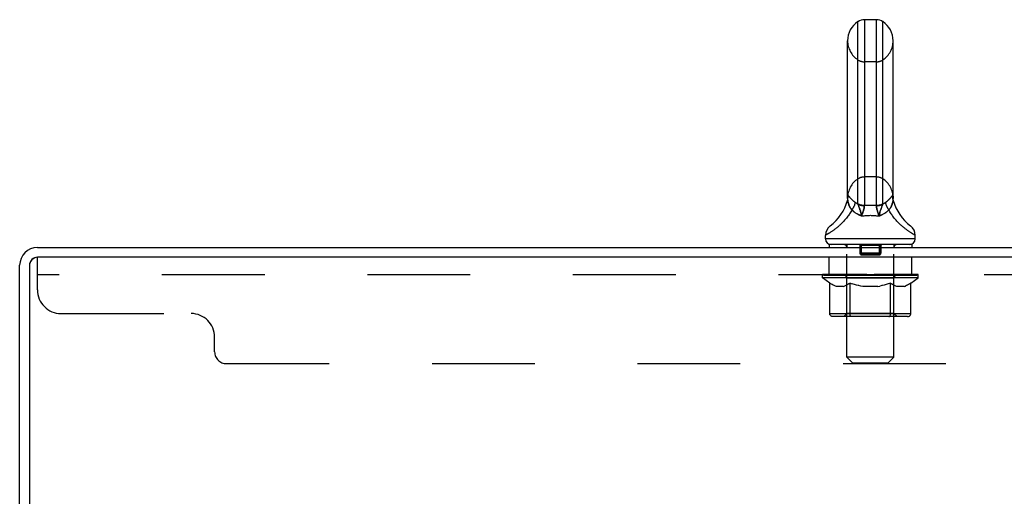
# Model space of a CAD drawing. Header units: inches. Extents: x 0 to 198, y 0 to 128.
# Tile 24 of 26: x 105.64 to 116.06, y 90.34 to 95.38. Entities that reach past the tile are written whole.
import ezdxf

# ---------------------------------------------------------------- set-up
doc = ezdxf.new("R2010")
doc.units = ezdxf.units.IN
doc.header["$LTSCALE"] = 10.872093
doc.header["$MEASUREMENT"] = 0
doc.linetypes.add('HIDDEN', pattern=[0.2, 0.1, -0.1])
doc.layers.get('0').update_dxf_attribs({"linetype": 'CONTINUOUS'})
doc.layers.add('DEFAULT_2', color=8, linetype='HIDDEN')

msp = doc.modelspace()

# ---------------------------------------------------------------- linework, layer by layer
at = {"color": 7, "linetype": 'Continuous'}
for p, q in [((114.512, 93.439), (114.512, 95.364)), ((114.581, 95.384), (114.581, 93.421)), ((114.708, 95.384), (114.581, 95.384)), ((114.708, 93.421), (114.708, 95.384)), ((114.777, 93.439), (114.777, 95.364)), ((114.403, 93.499), (114.403, 95.162)), ((114.886, 93.499), (114.886, 95.162)), ((114.397, 93.455), (114.397, 93.454)), ((114.402, 93.474), (114.401, 93.473)), ((114.401, 93.473), (114.401, 93.472)), ((114.401, 93.473), (114.401, 93.472)), ((114.401, 93.472), (114.401, 93.471)), ((114.401, 93.471), (114.401, 93.47)), ((114.401, 93.47), (114.401, 93.47)), ((114.401, 93.47), (114.401, 93.469)), ((114.401, 93.469), (114.401, 93.468)), ((114.401, 93.469), (114.401, 93.468)), ((114.403, 93.482), (114.402, 93.481)), ((114.402, 93.481), (114.402, 93.48)), ((114.402, 93.481), (114.402, 93.48)), ((114.402, 93.48), (114.402, 93.479)), ((114.402, 93.479), (114.402, 93.479)), ((114.402, 93.479), (114.402, 93.478)), ((114.402, 93.478), (114.402, 93.477)), ((114.402, 93.478), (114.402, 93.477)), ((114.402, 93.477), (114.402, 93.476)), ((114.402, 93.477), (114.402, 93.475)), ((114.402, 93.476), (114.402, 93.475)), ((114.402, 93.475), (114.402, 93.474)), ((114.402, 93.475), (114.402, 93.475)), ((114.402, 93.474), (114.402, 93.473)), ((114.403, 93.504), (114.404, 93.506)), ((114.403, 93.502), (114.403, 93.504)), ((114.403, 93.5), (114.403, 93.502)), ((114.403, 93.499), (114.403, 93.5)), ((114.403, 93.494), (114.403, 93.499)), ((114.403, 93.494), (114.403, 93.499)), ((114.403, 93.494), (114.403, 93.492)), ((114.403, 93.494), (114.403, 93.493)), ((114.403, 93.493), (114.403, 93.492)), ((114.403, 93.492), (114.403, 93.491)), ((114.403, 93.492), (114.403, 93.491)), ((114.403, 93.491), (114.403, 93.49)), ((114.403, 93.49), (114.403, 93.489)), ((114.403, 93.489), (114.403, 93.489)), ((114.403, 93.489), (114.403, 93.488)), ((114.403, 93.488), (114.403, 93.487)), ((114.403, 93.487), (114.403, 93.486)), ((114.403, 93.487), (114.403, 93.486)), ((114.403, 93.486), (114.403, 93.485)), ((114.403, 93.485), (114.403, 93.484)), ((114.403, 93.485), (114.403, 93.484)), ((114.403, 93.484), (114.403, 93.483)), ((114.403, 93.483), (114.403, 93.482)), ((114.403, 93.483), (114.403, 93.482)), ((114.404, 93.51), (114.405, 93.514)), ((114.404, 93.506), (114.404, 93.51)), ((114.407, 93.463), (114.406, 93.47)), ((114.884, 93.514), (114.885, 93.51)), ((114.885, 93.51), (114.885, 93.506)), ((114.885, 93.506), (114.885, 93.504)), ((114.885, 93.504), (114.885, 93.502)), ((114.885, 93.502), (114.885, 93.5)), ((114.885, 93.5), (114.886, 93.499)), ((114.886, 93.499), (114.886, 93.494)), ((114.886, 93.499), (114.886, 93.494)), ((114.886, 93.493), (114.886, 93.494)), ((114.886, 93.494), (114.886, 93.494)), ((114.886, 93.487), (114.886, 93.488)), ((114.886, 93.487), (114.886, 93.488)), ((114.886, 93.486), (114.886, 93.487)), ((114.886, 93.485), (114.886, 93.486)), ((114.886, 93.486), (114.886, 93.486)), ((114.886, 93.484), (114.886, 93.485)), ((114.886, 93.483), (114.886, 93.484)), ((114.886, 93.484), (114.886, 93.484)), ((114.886, 93.483), (114.886, 93.483)), ((114.886, 93.482), (114.886, 93.483)), ((114.886, 93.481), (114.886, 93.482)), ((114.886, 93.482), (114.886, 93.482)), ((114.886, 93.48), (114.886, 93.481)), ((114.886, 93.479), (114.886, 93.48)), ((114.886, 93.48), (114.886, 93.48)), ((114.886, 93.478), (114.886, 93.479)), ((114.887, 93.478), (114.886, 93.478)), ((114.887, 93.477), (114.887, 93.478)), ((114.887, 93.476), (114.887, 93.477)), ((114.887, 93.475), (114.887, 93.476)), ((114.887, 93.475), (114.887, 93.476)), ((114.887, 93.474), (114.887, 93.475)), ((114.887, 93.473), (114.887, 93.474)), ((114.887, 93.472), (114.887, 93.473)), ((114.887, 93.472), (114.887, 93.473)), ((114.888, 93.471), (114.887, 93.472)), ((114.888, 93.47), (114.887, 93.471)), ((114.888, 93.469), (114.888, 93.47)), ((114.888, 93.468), (114.888, 93.469)), ((114.888, 93.468), (114.888, 93.469)), ((114.892, 93.454), (114.891, 93.455)), ((114.518, 93.42), (114.513, 93.433)), ((114.521, 93.413), (114.518, 93.42)), ((114.523, 93.405), (114.521, 93.413)), ((114.761, 93.393), (114.764, 93.401)), ((114.764, 93.401), (114.767, 93.409)), ((114.767, 93.409), (114.769, 93.416)), ((114.769, 93.416), (114.773, 93.426)), ((114.773, 93.426), (114.776, 93.433)), ((114.737, 93.309), (114.735, 93.314)), ((114.17, 93.105), (114.169, 93.104)), ((114.169, 93.066), (114.169, 93.104)), ((115.119, 93.066), (114.169, 93.066)), ((114.174, 93.107), (114.17, 93.105)), ((114.178, 93.109), (114.174, 93.107)), ((114.182, 93.112), (114.178, 93.109)), ((114.188, 93.115), (114.182, 93.112)), ((115.109, 93.11), (115.104, 93.113)), ((115.113, 93.108), (115.109, 93.11)), ((115.116, 93.106), (115.113, 93.108)), ((115.119, 93.104), (115.116, 93.106)), ((115.119, 93.066), (115.119, 93.104)), ((114.207, 93.006), (114.207, 92.976)), ((115.082, 93.006), (114.207, 93.006)), ((115.082, 93.006), (115.082, 92.976))]:
    msp.add_line(p, q, dxfattribs=at)
at = {"color": 3, "linetype": 'Continuous'}
for p, q in [((105.833, 92.976), (123.592, 92.976)), ((123.644, 92.872), (105.838, 92.872)), ((105.644, 89.56), (105.644, 92.787)), ((105.748, 92.782), (105.748, 89.559))]:
    msp.add_line(p, q, dxfattribs=at)
at = {"color": 7, "linetype": 'Continuous'}
for points in [[(114.403, 93.473), (114.404, 93.477), (114.405, 93.481), (114.405, 93.485), (114.406, 93.49), (114.406, 93.494), (114.407, 93.498), (114.407, 93.502), (114.407, 93.507), (114.407, 93.511), (114.407, 93.515), (114.406, 93.52), (114.406, 93.524)], [(114.406, 93.47), (114.406, 93.471), (114.406, 93.472), (114.405, 93.473), (114.405, 93.474), (114.405, 93.474), (114.405, 93.475), (114.405, 93.475), (114.405, 93.476), (114.405, 93.476), (114.404, 93.476), (114.404, 93.476), (114.404, 93.476), (114.404, 93.476), (114.404, 93.476), (114.404, 93.476), (114.404, 93.476), (114.403, 93.475), (114.403, 93.475), (114.403, 93.474), (114.403, 93.474), (114.403, 93.473)], [(114.405, 93.514), (114.405, 93.52), (114.406, 93.524)], [(114.406, 93.524), (114.406, 93.524), (114.406, 93.525), (114.406, 93.525), (114.406, 93.526), (114.406, 93.526), (114.406, 93.526), (114.406, 93.527), (114.406, 93.527), (114.407, 93.527), (114.407, 93.527), (114.407, 93.527), (114.407, 93.527), (114.407, 93.527), (114.407, 93.527), (114.408, 93.527), (114.408, 93.527), (114.408, 93.527), (114.409, 93.527), (114.409, 93.527), (114.409, 93.526), (114.41, 93.526), (114.41, 93.525), (114.411, 93.524), (114.412, 93.523), (114.413, 93.522), (114.414, 93.521), (114.417, 93.517)], [(114.449, 93.373), (114.447, 93.376), (114.445, 93.378), (114.442, 93.381), (114.44, 93.384), (114.438, 93.387), (114.436, 93.39), (114.434, 93.393), (114.432, 93.396), (114.43, 93.399), (114.428, 93.402), (114.426, 93.406), (114.424, 93.409), (114.423, 93.412), (114.421, 93.415), (114.42, 93.419), (114.418, 93.422), (114.417, 93.426), (114.416, 93.429), (114.415, 93.432), (114.413, 93.436), (114.412, 93.439), (114.412, 93.443), (114.411, 93.446), (114.41, 93.449), (114.409, 93.452), (114.409, 93.455), (114.408, 93.458), (114.408, 93.46), (114.407, 93.463)], [(114.417, 93.517), (114.419, 93.515), (114.42, 93.513), (114.422, 93.511), (114.423, 93.509), (114.425, 93.506), (114.427, 93.504), (114.429, 93.502), (114.432, 93.499), (114.434, 93.497), (114.436, 93.494), (114.439, 93.492), (114.442, 93.489), (114.444, 93.486), (114.447, 93.484), (114.45, 93.481), (114.453, 93.478), (114.456, 93.475), (114.459, 93.473), (114.462, 93.47), (114.465, 93.467), (114.468, 93.464), (114.472, 93.462), (114.475, 93.459), (114.479, 93.456), (114.482, 93.453)], [(114.482, 93.453), (114.482, 93.451), (114.482, 93.449), (114.482, 93.446), (114.481, 93.444), (114.481, 93.441), (114.48, 93.438), (114.48, 93.436), (114.479, 93.433), (114.478, 93.43), (114.477, 93.427), (114.476, 93.424), (114.475, 93.421), (114.473, 93.418), (114.472, 93.414), (114.471, 93.411), (114.469, 93.408), (114.467, 93.404), (114.466, 93.401), (114.464, 93.398), (114.462, 93.394), (114.46, 93.391), (114.458, 93.387), (114.456, 93.383), (114.454, 93.38), (114.452, 93.376), (114.449, 93.373)], [(114.513, 93.433), (114.507, 93.436), (114.502, 93.439), (114.497, 93.443), (114.492, 93.446), (114.487, 93.45), (114.482, 93.453)], [(114.513, 93.433), (114.513, 93.434), (114.512, 93.435), (114.512, 93.436), (114.512, 93.437), (114.512, 93.438), (114.512, 93.439)], [(114.512, 93.439), (114.516, 93.437), (114.52, 93.435), (114.524, 93.433), (114.528, 93.431), (114.532, 93.43), (114.536, 93.428), (114.541, 93.427), (114.545, 93.426), (114.549, 93.425), (114.554, 93.424), (114.558, 93.423), (114.563, 93.422), (114.567, 93.422), (114.572, 93.422), (114.576, 93.421), (114.581, 93.421)], [(114.708, 93.421), (114.713, 93.421), (114.717, 93.422), (114.722, 93.422), (114.726, 93.422), (114.731, 93.423), (114.735, 93.424), (114.739, 93.425), (114.744, 93.426), (114.748, 93.427), (114.752, 93.428), (114.757, 93.43), (114.761, 93.431), (114.765, 93.433), (114.769, 93.435), (114.773, 93.437), (114.777, 93.439)], [(114.807, 93.453), (114.802, 93.45), (114.797, 93.446), (114.792, 93.443), (114.787, 93.439), (114.781, 93.436), (114.776, 93.433)], [(114.776, 93.433), (114.776, 93.434), (114.776, 93.435), (114.776, 93.436), (114.776, 93.437), (114.776, 93.438), (114.777, 93.439)], [(114.807, 93.453), (114.81, 93.456), (114.814, 93.459), (114.817, 93.462), (114.82, 93.464), (114.824, 93.467), (114.827, 93.47), (114.83, 93.473), (114.833, 93.475), (114.836, 93.478), (114.839, 93.481), (114.842, 93.484), (114.844, 93.486), (114.847, 93.489), (114.85, 93.492), (114.852, 93.494), (114.855, 93.497), (114.857, 93.499), (114.859, 93.502), (114.861, 93.504), (114.863, 93.506), (114.865, 93.509), (114.867, 93.511), (114.869, 93.513), (114.87, 93.515), (114.872, 93.517), (114.875, 93.521)], [(114.839, 93.373), (114.837, 93.376), (114.835, 93.38), (114.833, 93.383), (114.83, 93.387), (114.828, 93.391), (114.827, 93.394), (114.825, 93.398), (114.823, 93.401), (114.821, 93.404), (114.82, 93.408), (114.818, 93.411), (114.817, 93.414), (114.815, 93.418), (114.814, 93.421), (114.813, 93.424), (114.812, 93.427), (114.811, 93.43), (114.81, 93.433), (114.809, 93.436), (114.808, 93.438), (114.808, 93.441), (114.807, 93.444), (114.807, 93.446), (114.807, 93.449), (114.807, 93.451), (114.807, 93.453)], [(114.883, 93.47), (114.881, 93.463), (114.881, 93.46), (114.881, 93.458), (114.88, 93.455), (114.879, 93.452), (114.879, 93.449), (114.878, 93.446), (114.877, 93.443), (114.876, 93.439), (114.875, 93.436), (114.874, 93.432), (114.873, 93.429), (114.872, 93.426), (114.87, 93.422), (114.869, 93.419), (114.867, 93.415), (114.866, 93.412), (114.864, 93.409), (114.863, 93.406), (114.861, 93.402), (114.859, 93.399), (114.857, 93.396), (114.855, 93.393), (114.853, 93.39), (114.851, 93.387), (114.849, 93.384), (114.846, 93.381), (114.844, 93.378), (114.842, 93.376), (114.839, 93.373)], [(114.875, 93.521), (114.876, 93.522), (114.877, 93.523), (114.878, 93.524), (114.878, 93.525), (114.879, 93.526), (114.879, 93.526), (114.88, 93.527), (114.88, 93.527), (114.88, 93.527), (114.881, 93.527), (114.881, 93.527), (114.881, 93.527), (114.881, 93.527), (114.882, 93.527), (114.882, 93.527), (114.882, 93.527), (114.882, 93.527), (114.882, 93.527), (114.882, 93.527), (114.882, 93.526), (114.883, 93.526), (114.883, 93.526), (114.883, 93.525), (114.883, 93.525), (114.883, 93.524), (114.883, 93.524)], [(114.886, 93.473), (114.885, 93.477), (114.884, 93.481), (114.883, 93.485), (114.883, 93.49), (114.882, 93.494), (114.882, 93.498), (114.882, 93.502), (114.882, 93.507), (114.882, 93.511), (114.882, 93.515), (114.882, 93.52), (114.883, 93.524)], [(114.883, 93.524), (114.884, 93.517), (114.884, 93.514)], [(114.886, 93.473), (114.886, 93.474), (114.886, 93.474), (114.885, 93.475), (114.885, 93.475), (114.885, 93.476), (114.885, 93.476), (114.885, 93.476), (114.885, 93.476), (114.885, 93.476), (114.884, 93.476), (114.884, 93.476), (114.884, 93.476), (114.884, 93.476), (114.884, 93.475), (114.884, 93.475), (114.884, 93.474), (114.883, 93.474), (114.883, 93.473), (114.883, 93.472), (114.883, 93.471), (114.883, 93.47)], [(114.886, 93.489), (114.886, 93.489), (114.886, 93.49), (114.886, 93.491), (114.886, 93.491), (114.886, 93.492), (114.886, 93.493), (114.886, 93.493)], [(114.886, 93.49), (114.886, 93.491), (114.886, 93.491), (114.886, 93.492), (114.886, 93.493), (114.886, 93.493)], [(114.886, 93.488), (114.886, 93.489), (114.886, 93.489)], [(114.449, 93.373), (114.444, 93.363), (114.438, 93.353), (114.432, 93.343), (114.425, 93.333), (114.419, 93.323), (114.413, 93.314), (114.406, 93.305), (114.399, 93.296), (114.392, 93.287), (114.386, 93.279), (114.379, 93.271), (114.372, 93.263), (114.365, 93.255), (114.357, 93.247), (114.35, 93.24), (114.343, 93.233), (114.336, 93.226), (114.329, 93.219), (114.322, 93.213), (114.315, 93.207), (114.309, 93.201), (114.302, 93.195), (114.295, 93.189), (114.289, 93.184), (114.282, 93.179), (114.276, 93.174), (114.269, 93.169), (114.263, 93.164), (114.257, 93.16), (114.251, 93.156), (114.246, 93.152), (114.24, 93.148), (114.235, 93.144), (114.229, 93.141), (114.224, 93.137), (114.219, 93.134), (114.215, 93.131), (114.21, 93.128), (114.206, 93.126), (114.202, 93.123), (114.198, 93.121), (114.194, 93.119), (114.191, 93.117), (114.188, 93.115)], [(114.449, 93.373), (114.454, 93.368), (114.46, 93.363), (114.465, 93.359), (114.47, 93.354), (114.476, 93.35), (114.481, 93.346), (114.487, 93.342), (114.492, 93.338), (114.498, 93.334), (114.504, 93.331), (114.51, 93.328), (114.516, 93.324), (114.522, 93.321), (114.528, 93.319), (114.534, 93.316), (114.54, 93.313), (114.546, 93.311), (114.552, 93.309)], [(114.513, 93.433), (114.517, 93.431), (114.521, 93.429), (114.524, 93.428), (114.529, 93.426), (114.533, 93.425), (114.537, 93.424), (114.541, 93.423), (114.545, 93.422), (114.549, 93.421), (114.554, 93.42), (114.558, 93.42), (114.563, 93.419), (114.567, 93.419), (114.571, 93.419), (114.576, 93.419), (114.58, 93.419)], [(114.552, 93.309), (114.551, 93.314), (114.55, 93.32), (114.548, 93.326), (114.547, 93.331), (114.546, 93.337), (114.544, 93.342), (114.543, 93.348), (114.541, 93.353), (114.539, 93.359), (114.538, 93.364), (114.536, 93.369), (114.534, 93.374), (114.533, 93.379), (114.531, 93.384), (114.53, 93.388), (114.528, 93.393), (114.526, 93.397), (114.523, 93.405)], [(114.558, 93.325), (114.56, 93.33), (114.561, 93.335), (114.563, 93.34), (114.565, 93.345), (114.566, 93.35), (114.568, 93.355), (114.569, 93.36), (114.571, 93.364), (114.572, 93.369), (114.573, 93.373), (114.574, 93.377), (114.575, 93.381), (114.576, 93.385), (114.577, 93.389), (114.578, 93.392), (114.578, 93.395), (114.579, 93.399), (114.579, 93.402), (114.58, 93.405), (114.58, 93.408), (114.58, 93.41), (114.58, 93.413), (114.58, 93.415), (114.58, 93.417), (114.58, 93.419)], [(114.58, 93.419), (114.58, 93.419), (114.58, 93.42), (114.58, 93.42), (114.58, 93.421), (114.58, 93.421), (114.581, 93.421)], [(114.581, 93.421), (114.591, 93.422), (114.602, 93.422), (114.613, 93.423), (114.623, 93.423), (114.634, 93.423), (114.644, 93.423)], [(114.644, 93.423), (114.655, 93.423), (114.665, 93.423), (114.676, 93.423), (114.687, 93.422), (114.697, 93.422), (114.708, 93.421)], [(114.708, 93.419), (114.713, 93.419), (114.717, 93.419), (114.722, 93.419), (114.726, 93.419), (114.73, 93.42), (114.735, 93.42), (114.739, 93.421), (114.743, 93.422), (114.748, 93.423), (114.752, 93.424), (114.756, 93.425), (114.76, 93.426), (114.764, 93.428), (114.768, 93.429), (114.772, 93.431), (114.776, 93.433)], [(114.708, 93.419), (114.708, 93.419), (114.708, 93.42), (114.708, 93.42), (114.708, 93.421), (114.708, 93.421), (114.708, 93.421)], [(114.735, 93.314), (114.731, 93.325), (114.729, 93.33), (114.727, 93.335), (114.725, 93.34), (114.724, 93.345), (114.722, 93.35), (114.721, 93.355), (114.719, 93.36), (114.718, 93.364), (114.717, 93.369), (114.715, 93.373), (114.714, 93.377), (114.713, 93.381), (114.712, 93.385), (114.712, 93.389), (114.711, 93.392), (114.71, 93.395), (114.71, 93.399), (114.709, 93.402), (114.709, 93.405), (114.709, 93.408), (114.708, 93.41), (114.708, 93.413), (114.708, 93.415), (114.708, 93.417), (114.708, 93.419)], [(114.737, 93.309), (114.738, 93.314), (114.739, 93.32), (114.74, 93.326), (114.742, 93.331), (114.743, 93.337), (114.745, 93.342), (114.746, 93.348), (114.748, 93.353), (114.749, 93.359), (114.751, 93.364), (114.753, 93.369), (114.754, 93.374), (114.756, 93.379), (114.757, 93.384), (114.759, 93.388), (114.761, 93.393)], [(114.737, 93.309), (114.743, 93.311), (114.75, 93.314), (114.757, 93.317), (114.764, 93.32), (114.771, 93.323), (114.777, 93.327), (114.784, 93.331), (114.791, 93.334), (114.797, 93.338), (114.803, 93.343), (114.81, 93.347), (114.816, 93.352), (114.822, 93.357), (114.828, 93.362), (114.834, 93.367), (114.839, 93.373)], [(115.104, 93.113), (115.098, 93.117), (115.094, 93.119), (115.091, 93.121), (115.087, 93.123), (115.083, 93.126), (115.078, 93.128), (115.074, 93.131), (115.069, 93.134), (115.064, 93.137), (115.059, 93.141), (115.054, 93.144), (115.049, 93.148), (115.043, 93.152), (115.037, 93.156), (115.032, 93.16), (115.025, 93.164), (115.019, 93.169), (115.013, 93.174), (115.007, 93.179), (115, 93.184), (114.994, 93.189), (114.987, 93.195), (114.98, 93.201), (114.973, 93.207), (114.966, 93.213), (114.959, 93.219), (114.952, 93.226), (114.945, 93.233), (114.938, 93.24), (114.931, 93.247), (114.924, 93.255), (114.917, 93.263), (114.91, 93.271), (114.903, 93.279), (114.896, 93.287), (114.889, 93.296), (114.883, 93.305), (114.876, 93.314), (114.87, 93.323), (114.863, 93.333), (114.857, 93.343), (114.851, 93.353), (114.845, 93.363), (114.839, 93.373)], [(114.552, 93.309), (114.554, 93.314), (114.558, 93.325)], [(114.552, 93.309), (114.561, 93.31), (114.571, 93.311), (114.58, 93.312), (114.589, 93.313), (114.599, 93.314), (114.608, 93.314), (114.617, 93.315), (114.626, 93.315), (114.635, 93.315), (114.644, 93.316)], [(114.644, 93.316), (114.653, 93.315), (114.663, 93.315), (114.672, 93.315), (114.681, 93.314), (114.69, 93.314), (114.699, 93.313), (114.709, 93.312), (114.718, 93.311), (114.727, 93.31), (114.737, 93.309)]]:
    msp.add_lwpolyline(points, dxfattribs=at)
for centre, radius, start, end in [((114.644, 95.162), 0.241, 123.1848, 180), ((114.581, 95.259), 0.125, 90, 123.1848), ((114.708, 95.259), 0.125, 56.8152, 90), ((114.644, 95.162), 0.241, 0, 56.8152), ((113.92, 93.605), 0.5, 306.7414, 344.6791), ((115.368, 93.605), 0.5, 195.3209, 233.2586), ((114.294, 93.104), 0.125, 126.7414, 180), ((114.994, 93.104), 0.125, 0, 53.2586), ((114.229, 93.066), 0.06, 180, 270), ((115.059, 93.066), 0.06, 270, 360), ((105.833, 92.787), 0.085, 90, 180)]:
    msp.add_arc(centre, radius, start, end, dxfattribs=at)
at = {"color": 3, "linetype": 'Continuous'}
for centre, radius in [((105.833, 92.787), 0.189), ((105.838, 92.782), 0.09)]:
    msp.add_arc(centre, radius, 90, 180, dxfattribs=at)
at = {"layer": 'DEFAULT_2', "color": 8, "linetype": 'HIDDEN'}
for p, q in [((114.708, 94.939), (114.581, 94.939)), ((114.708, 93.721), (114.581, 93.721)), ((114.397, 93.455), (114.397, 93.455)), ((114.397, 93.454), (114.397, 93.454)), ((114.397, 93.454), (114.397, 93.454)), ((114.397, 93.454), (114.397, 93.454)), ((114.397, 93.454), (114.397, 93.454)), ((114.403, 93.504), (114.403, 93.503)), ((114.403, 93.502), (114.403, 93.502)), ((114.403, 93.5), (114.403, 93.5)), ((114.403, 93.496), (114.403, 93.495)), ((114.403, 93.495), (114.403, 93.494)), ((114.403, 93.494), (114.403, 93.494)), ((114.403, 93.494), (114.403, 93.494)), ((114.405, 93.514), (114.404, 93.512)), ((114.404, 93.51), (114.404, 93.508)), ((114.404, 93.506), (114.404, 93.505)), ((114.404, 93.476), (114.404, 93.476)), ((114.406, 93.524), (114.405, 93.517)), ((114.405, 93.476), (114.405, 93.476)), ((114.408, 93.527), (114.408, 93.527)), ((114.863, 93.506), (114.861, 93.504)), ((114.885, 93.508), (114.885, 93.51)), ((114.885, 93.504), (114.885, 93.505)), ((114.885, 93.5), (114.885, 93.5)), ((114.886, 93.497), (114.886, 93.499)), ((114.886, 93.496), (114.886, 93.497)), ((114.886, 93.495), (114.886, 93.496)), ((114.886, 93.494), (114.886, 93.495)), ((114.892, 93.454), (114.892, 93.454)), ((114.518, 93.42), (114.519, 93.416)), ((114.522, 93.409), (114.523, 93.405)), ((114.536, 93.369), (114.538, 93.364)), ((114.539, 93.359), (114.541, 93.353)), ((114.58, 93.419), (114.58, 93.419)), ((114.708, 93.419), (114.708, 93.419)), ((114.751, 93.364), (114.749, 93.359)), ((114.764, 93.401), (114.762, 93.397)), ((114.769, 93.416), (114.768, 93.413)), ((114.773, 93.426), (114.772, 93.423)), ((114.775, 93.431), (114.774, 93.428)), ((114.776, 93.434), (114.776, 93.433)), ((114.35, 93.24), (114.357, 93.247)), ((114.554, 93.314), (114.552, 93.309)), ((114.735, 93.314), (114.737, 93.309)), ((114.394, 93.006), (114.394, 92.976)), ((114.395, 91.816), (114.395, 92.976)), ((114.534, 92.978), (114.534, 92.916)), ((114.539, 92.996), (114.539, 92.916)), ((114.749, 92.996), (114.539, 92.996)), ((114.549, 92.906), (114.549, 93.006)), ((114.739, 92.906), (114.739, 93.006)), ((114.749, 92.996), (114.749, 92.916)), ((114.758, 93.006), (114.759, 93.006)), ((114.893, 91.816), (114.893, 92.976)), ((114.894, 93.006), (114.894, 92.976)), ((105.832, 92.527), (105.832, 92.872)), ((105.832, 92.872), (105.838, 92.872)), ((114.207, 92.685), (114.207, 92.872)), ((114.755, 92.916), (114.534, 92.916)), ((114.538, 92.904), (114.538, 92.903)), ((114.539, 92.903), (114.538, 92.903)), ((114.739, 92.906), (114.549, 92.906)), ((114.553, 92.896), (114.552, 92.896)), ((114.736, 92.896), (114.553, 92.896)), ((114.745, 92.899), (114.744, 92.899)), ((114.75, 92.903), (114.751, 92.904)), ((114.75, 92.903), (114.75, 92.903)), ((115.082, 92.685), (115.082, 92.872)), ((123.457, 92.685), (105.832, 92.685)), ((114.138, 92.653), (114.138, 92.685)), ((114.138, 92.685), (114.383, 92.685)), ((114.216, 92.599), (114.138, 92.653)), ((115.151, 92.653), (114.138, 92.653)), ((114.139, 92.685), (114.139, 92.689)), ((114.235, 92.688), (114.139, 92.689)), ((114.146, 92.685), (114.146, 92.69)), ((114.153, 92.683), (114.153, 92.685)), ((114.153, 92.683), (115.136, 92.683)), ((114.16, 92.683), (114.16, 92.685)), ((114.161, 92.683), (114.161, 92.685)), ((114.169, 92.685), (114.169, 92.69)), ((114.182, 92.683), (114.182, 92.685)), ((114.183, 92.683), (114.183, 92.685)), ((114.206, 92.685), (114.206, 92.69)), ((114.218, 92.683), (114.218, 92.685)), ((114.22, 92.683), (114.22, 92.685)), ((114.235, 92.685), (114.235, 92.688)), ((114.257, 92.685), (114.257, 92.69)), ((114.258, 92.683), (114.258, 92.685)), ((114.258, 92.683), (114.258, 92.685)), ((114.261, 92.683), (114.261, 92.685)), ((114.266, 92.683), (114.266, 92.685)), ((114.266, 92.683), (114.266, 92.685)), ((114.269, 92.683), (114.269, 92.685)), ((114.272, 92.683), (114.272, 92.686)), ((114.275, 92.683), (114.275, 92.685)), ((114.287, 92.683), (114.287, 92.685)), ((114.301, 92.683), (114.301, 92.687)), ((114.301, 92.683), (114.301, 92.685)), ((114.318, 92.683), (114.318, 92.685)), ((114.318, 92.683), (114.318, 92.685)), ((114.319, 92.685), (114.319, 92.69)), ((114.327, 92.683), (114.327, 92.685)), ((114.33, 92.683), (114.33, 92.685)), ((114.337, 92.683), (114.337, 92.685)), ((114.346, 92.683), (114.346, 92.688)), ((114.359, 92.683), (114.359, 92.685)), ((114.361, 92.683), (114.361, 92.685)), ((114.383, 92.683), (114.383, 92.685)), ((114.437, 92.685), (114.387, 92.685)), ((114.391, 92.685), (114.391, 92.69)), ((114.394, 92.276), (114.394, 92.651)), ((114.894, 92.651), (114.394, 92.651)), ((114.397, 92.683), (114.397, 92.685)), ((114.4, 92.683), (114.4, 92.685)), ((114.405, 92.683), (114.405, 92.689)), ((114.409, 92.683), (114.409, 92.685)), ((114.417, 92.683), (114.417, 92.685)), ((114.437, 92.683), (114.437, 92.685)), ((114.496, 92.685), (114.449, 92.685)), ((114.465, 92.683), (114.465, 92.685)), ((114.471, 92.685), (114.471, 92.69)), ((114.474, 92.683), (114.474, 92.685)), ((114.476, 92.683), (114.476, 92.69)), ((114.478, 92.683), (114.478, 92.685)), ((114.484, 92.683), (114.484, 92.685)), ((114.496, 92.683), (114.496, 92.685)), ((114.561, 92.685), (114.517, 92.685)), ((114.528, 92.683), (114.528, 92.685)), ((114.553, 92.685), (114.644, 92.69)), ((114.556, 92.685), (114.556, 92.69)), ((114.557, 92.69), (114.556, 92.69)), ((114.557, 92.685), (114.557, 92.69)), ((114.557, 92.683), (114.557, 92.685)), ((114.56, 92.683), (114.56, 92.685)), ((114.561, 92.683), (114.561, 92.685)), ((114.561, 92.683), (114.561, 92.685)), ((114.628, 92.685), (114.589, 92.685)), ((114.594, 92.683), (114.594, 92.685)), ((114.628, 92.683), (114.628, 92.685)), ((114.642, 92.685), (114.642, 92.685)), ((114.642, 92.683), (114.642, 92.685)), ((114.642, 92.683), (114.642, 92.685)), ((114.644, 92.685), (114.644, 92.69)), ((114.644, 92.69), (114.736, 92.685)), ((114.646, 92.683), (114.646, 92.685)), ((114.646, 92.683), (114.646, 92.685)), ((114.646, 92.685), (114.646, 92.685)), ((114.661, 92.683), (114.661, 92.685)), ((114.661, 92.685), (114.7, 92.685)), ((114.695, 92.683), (114.695, 92.685)), ((114.728, 92.683), (114.728, 92.685)), ((114.728, 92.683), (114.728, 92.685)), ((114.728, 92.685), (114.771, 92.685)), ((114.729, 92.683), (114.729, 92.685)), ((114.732, 92.685), (114.732, 92.69)), ((114.732, 92.685), (114.732, 92.69)), ((114.732, 92.69), (114.732, 92.69)), ((114.732, 92.683), (114.732, 92.685)), ((114.761, 92.683), (114.761, 92.685)), ((114.792, 92.683), (114.792, 92.685)), ((114.792, 92.685), (114.84, 92.685)), ((114.804, 92.683), (114.804, 92.685)), ((114.81, 92.683), (114.81, 92.685)), ((114.813, 92.683), (114.813, 92.69)), ((114.814, 92.683), (114.814, 92.685)), ((114.817, 92.685), (114.817, 92.69)), ((114.823, 92.683), (114.823, 92.685)), ((114.852, 92.683), (114.852, 92.685)), ((114.852, 92.685), (114.902, 92.685)), ((114.871, 92.683), (114.871, 92.685)), ((114.88, 92.683), (114.88, 92.685)), ((114.883, 92.683), (114.883, 92.689)), ((114.888, 92.683), (114.888, 92.685)), ((114.892, 92.683), (114.892, 92.685)), ((114.894, 92.276), (114.894, 92.651)), ((114.897, 92.685), (114.897, 92.69)), ((114.906, 92.683), (114.906, 92.685)), ((114.906, 92.685), (115.067, 92.685)), ((114.927, 92.683), (114.927, 92.685)), ((114.93, 92.683), (114.93, 92.685)), ((114.942, 92.683), (114.942, 92.688)), ((114.951, 92.683), (114.951, 92.685)), ((114.959, 92.683), (114.959, 92.685)), ((114.962, 92.683), (114.962, 92.685)), ((114.97, 92.685), (114.97, 92.69)), ((114.971, 92.683), (114.971, 92.685)), ((114.971, 92.683), (114.971, 92.685)), ((114.987, 92.683), (114.987, 92.687)), ((114.988, 92.683), (114.988, 92.685)), ((115.002, 92.683), (115.002, 92.685)), ((115.013, 92.683), (115.013, 92.685)), ((115.017, 92.683), (115.017, 92.686)), ((115.02, 92.683), (115.02, 92.685)), ((115.022, 92.683), (115.022, 92.685)), ((115.022, 92.683), (115.022, 92.685)), ((115.028, 92.683), (115.028, 92.685)), ((115.03, 92.683), (115.03, 92.685)), ((115.031, 92.683), (115.031, 92.685)), ((115.032, 92.685), (115.032, 92.69)), ((115.069, 92.683), (115.069, 92.685)), ((115.071, 92.683), (115.071, 92.685)), ((115.071, 92.598), (115.151, 92.653)), ((115.083, 92.685), (115.083, 92.69)), ((115.106, 92.683), (115.106, 92.685)), ((115.107, 92.683), (115.107, 92.685)), ((115.12, 92.685), (115.12, 92.69)), ((115.128, 92.683), (115.128, 92.685)), ((115.129, 92.683), (115.129, 92.685)), ((115.136, 92.683), (115.136, 92.685)), ((115.143, 92.685), (115.143, 92.69)), ((115.151, 92.653), (115.151, 92.69)), ((114.216, 92.274), (114.216, 92.599)), ((114.216, 92.599), (114.228, 92.591)), ((114.239, 92.584), (114.227, 92.591)), ((114.251, 92.577), (114.239, 92.584)), ((114.262, 92.572), (114.251, 92.578)), ((114.274, 92.568), (114.262, 92.572)), ((114.285, 92.564), (114.274, 92.568)), ((114.36, 92.564), (114.285, 92.564)), ((114.36, 92.564), (114.372, 92.568)), ((114.383, 92.572), (114.372, 92.568)), ((114.394, 92.577), (114.383, 92.572)), ((114.406, 92.584), (114.394, 92.577)), ((114.418, 92.591), (114.406, 92.584)), ((114.429, 92.599), (114.418, 92.591)), ((114.429, 92.274), (114.429, 92.599)), ((114.429, 92.599), (114.453, 92.591)), ((114.476, 92.584), (114.453, 92.591)), ((114.498, 92.577), (114.475, 92.584)), ((114.521, 92.572), (114.498, 92.578)), ((114.543, 92.568), (114.52, 92.572)), ((114.565, 92.564), (114.543, 92.568)), ((114.723, 92.564), (114.565, 92.564)), ((114.723, 92.564), (114.745, 92.568)), ((114.768, 92.572), (114.745, 92.568)), ((114.79, 92.577), (114.767, 92.572)), ((114.812, 92.583), (114.789, 92.577)), ((114.834, 92.59), (114.812, 92.583)), ((114.857, 92.598), (114.834, 92.59)), ((114.857, 92.274), (114.857, 92.598)), ((114.857, 92.598), (114.869, 92.59)), ((114.88, 92.583), (114.868, 92.59)), ((114.891, 92.577), (114.88, 92.584)), ((114.901, 92.572), (114.89, 92.577)), ((114.912, 92.568), (114.901, 92.572)), ((114.923, 92.564), (114.912, 92.568)), ((115.006, 92.564), (114.923, 92.564)), ((115.006, 92.564), (115.017, 92.568)), ((115.027, 92.572), (115.017, 92.568)), ((115.038, 92.577), (115.027, 92.572)), ((115.049, 92.583), (115.038, 92.577)), ((115.06, 92.59), (115.049, 92.583)), ((115.071, 92.598), (115.06, 92.59)), ((115.071, 92.274), (115.071, 92.598)), ((106.082, 92.277), (107.457, 92.277)), ((115.071, 92.274), (114.216, 92.274)), ((115.037, 92.244), (114.25, 92.244)), ((114.394, 92.276), (114.362, 92.244)), ((114.894, 92.276), (114.394, 92.276)), ((114.84, 92.244), (114.842, 92.244)), ((114.846, 92.246), (114.848, 92.248)), ((114.848, 92.248), (114.85, 92.25)), ((114.894, 92.276), (114.926, 92.244)), ((107.707, 91.872), (107.707, 92.027)), ((114.455, 91.756), (114.395, 91.816)), ((114.893, 91.816), (114.395, 91.816)), ((114.833, 91.756), (114.893, 91.816)), ((107.832, 91.747), (121.457, 91.747)), ((114.455, 91.756), (114.833, 91.756))]:
    msp.add_line(p, q, dxfattribs=at)
for points in [[(114.403, 93.499), (114.403, 93.499), (114.403, 93.498), (114.403, 93.497)], [(114.403, 93.474), (114.403, 93.474), (114.403, 93.475), (114.403, 93.475), (114.404, 93.476), (114.404, 93.476)], [(114.405, 93.475), (114.405, 93.475), (114.405, 93.474), (114.405, 93.474), (114.405, 93.473), (114.406, 93.472), (114.406, 93.471), (114.406, 93.47)], [(114.406, 93.527), (114.406, 93.527), (114.406, 93.526), (114.406, 93.526), (114.406, 93.526), (114.406, 93.525), (114.406, 93.525), (114.406, 93.524), (114.406, 93.524)], [(114.407, 93.527), (114.407, 93.527), (114.407, 93.527)], [(114.407, 93.463), (114.408, 93.46), (114.408, 93.458), (114.409, 93.455), (114.409, 93.452), (114.41, 93.449), (114.411, 93.446), (114.412, 93.443), (114.412, 93.439), (114.413, 93.436), (114.415, 93.432), (114.416, 93.429), (114.417, 93.426), (114.418, 93.422), (114.42, 93.419), (114.421, 93.415), (114.423, 93.412), (114.424, 93.409), (114.426, 93.406), (114.428, 93.402), (114.43, 93.399), (114.432, 93.396), (114.434, 93.393), (114.436, 93.39), (114.438, 93.387)], [(114.411, 93.524), (114.41, 93.525), (114.41, 93.526), (114.409, 93.526), (114.409, 93.527), (114.409, 93.527), (114.408, 93.527)], [(114.416, 93.518), (114.414, 93.521), (114.413, 93.522), (114.412, 93.523)], [(114.447, 93.484), (114.444, 93.486), (114.442, 93.489), (114.439, 93.492), (114.436, 93.494), (114.434, 93.497), (114.432, 93.499), (114.429, 93.502), (114.427, 93.504), (114.425, 93.506), (114.423, 93.509), (114.422, 93.511), (114.42, 93.513)], [(114.497, 93.443), (114.502, 93.439), (114.507, 93.436)], [(114.776, 93.433), (114.781, 93.436), (114.787, 93.439), (114.792, 93.443), (114.797, 93.446), (114.802, 93.45)], [(114.859, 93.399), (114.861, 93.402), (114.863, 93.406), (114.864, 93.409), (114.866, 93.412), (114.867, 93.415), (114.869, 93.419), (114.87, 93.422), (114.872, 93.426), (114.873, 93.429), (114.874, 93.432), (114.875, 93.436), (114.876, 93.439), (114.877, 93.443), (114.878, 93.446)], [(114.87, 93.515), (114.869, 93.513), (114.867, 93.511), (114.865, 93.509)], [(114.877, 93.523), (114.876, 93.522), (114.875, 93.521)], [(114.881, 93.527), (114.881, 93.527), (114.881, 93.527), (114.881, 93.527), (114.88, 93.527), (114.88, 93.527), (114.88, 93.527), (114.879, 93.526), (114.879, 93.526), (114.878, 93.525), (114.878, 93.524)], [(114.88, 93.455), (114.881, 93.458), (114.881, 93.46), (114.881, 93.463)], [(114.883, 93.526), (114.882, 93.526), (114.882, 93.527), (114.882, 93.527), (114.882, 93.527), (114.882, 93.527), (114.882, 93.527), (114.882, 93.527)], [(114.884, 93.514), (114.884, 93.517), (114.883, 93.524)], [(114.883, 93.473), (114.883, 93.474), (114.884, 93.474), (114.884, 93.475), (114.884, 93.475), (114.884, 93.476), (114.884, 93.476), (114.884, 93.476), (114.884, 93.476), (114.885, 93.476), (114.885, 93.476), (114.885, 93.476), (114.885, 93.476), (114.885, 93.476)], [(114.886, 93.494), (114.886, 93.494), (114.886, 93.494)], [(114.492, 93.338), (114.492, 93.338), (114.485, 93.343), (114.479, 93.347), (114.473, 93.352), (114.467, 93.357), (114.461, 93.362), (114.455, 93.367), (114.454, 93.368)], [(114.512, 93.437), (114.512, 93.436), (114.512, 93.435), (114.513, 93.434), (114.513, 93.433)], [(114.526, 93.397), (114.528, 93.393), (114.53, 93.388)], [(114.531, 93.384), (114.533, 93.379), (114.534, 93.374)], [(114.543, 93.348), (114.544, 93.342), (114.546, 93.337), (114.547, 93.331), (114.548, 93.326), (114.55, 93.32), (114.551, 93.314)], [(114.58, 93.417), (114.58, 93.415), (114.58, 93.413), (114.58, 93.41), (114.58, 93.408), (114.58, 93.405), (114.579, 93.402), (114.579, 93.399), (114.578, 93.395), (114.578, 93.392), (114.577, 93.389), (114.576, 93.385), (114.575, 93.381), (114.574, 93.377), (114.573, 93.373), (114.572, 93.369), (114.571, 93.364), (114.569, 93.36), (114.568, 93.355), (114.566, 93.35), (114.565, 93.345), (114.563, 93.34), (114.561, 93.335)], [(114.581, 93.421), (114.58, 93.421), (114.58, 93.421)], [(114.708, 93.421), (114.708, 93.421), (114.708, 93.421)], [(114.708, 93.419), (114.708, 93.417), (114.708, 93.415), (114.708, 93.413), (114.708, 93.41), (114.709, 93.408), (114.709, 93.405), (114.709, 93.402), (114.71, 93.399), (114.71, 93.395)], [(114.711, 93.392), (114.712, 93.389), (114.712, 93.385), (114.713, 93.381), (114.714, 93.377), (114.715, 93.373), (114.717, 93.369), (114.718, 93.364)], [(114.719, 93.36), (114.721, 93.355), (114.722, 93.35), (114.724, 93.345), (114.725, 93.34), (114.727, 93.335), (114.729, 93.33), (114.731, 93.325), (114.733, 93.319)], [(114.746, 93.348), (114.745, 93.342), (114.743, 93.337), (114.742, 93.331), (114.74, 93.326), (114.739, 93.32), (114.738, 93.314), (114.737, 93.309)], [(114.761, 93.393), (114.759, 93.388), (114.757, 93.384), (114.756, 93.379), (114.754, 93.374), (114.753, 93.369)], [(114.776, 93.437), (114.776, 93.436), (114.776, 93.435)], [(114.834, 93.368), (114.829, 93.363), (114.824, 93.359), (114.818, 93.354), (114.813, 93.35), (114.808, 93.346), (114.802, 93.342), (114.796, 93.338)], [(114.546, 93.311), (114.545, 93.311), (114.538, 93.314), (114.531, 93.317), (114.525, 93.32), (114.518, 93.323), (114.511, 93.327), (114.505, 93.331), (114.504, 93.331)], [(114.785, 93.331), (114.779, 93.328), (114.773, 93.324), (114.767, 93.321), (114.761, 93.319), (114.755, 93.316), (114.749, 93.313), (114.743, 93.311)], [(114.53, 93.006), (114.53, 93.006), (114.53, 93.006), (114.529, 93.006)], [(114.53, 93.006), (114.53, 93.006), (114.53, 93.005), (114.531, 93.005), (114.531, 93.004), (114.531, 93.004), (114.531, 93.003), (114.532, 93.002), (114.532, 93.001), (114.532, 93), (114.532, 93), (114.532, 92.998), (114.532, 92.997), (114.533, 92.996), (114.533, 92.995), (114.533, 92.994), (114.533, 92.992), (114.533, 92.991), (114.533, 92.99), (114.533, 92.988), (114.533, 92.987), (114.534, 92.985), (114.534, 92.984), (114.534, 92.983), (114.534, 92.981), (114.534, 92.98), (114.534, 92.978)], [(114.758, 93.006), (114.758, 93.005), (114.758, 93.005), (114.758, 93.004), (114.758, 93.004), (114.757, 93.003), (114.757, 93.002), (114.757, 93.001), (114.757, 93), (114.757, 93), (114.756, 92.998), (114.756, 92.997), (114.756, 92.996), (114.756, 92.995), (114.756, 92.994), (114.756, 92.992), (114.755, 92.991), (114.755, 92.99), (114.755, 92.988), (114.755, 92.987), (114.755, 92.985), (114.755, 92.984), (114.755, 92.983), (114.755, 92.981), (114.755, 92.98), (114.755, 92.978), (114.755, 92.916)], [(114.759, 93.006), (114.759, 93.006), (114.759, 93.006), (114.759, 93.006)], [(114.534, 92.916), (114.534, 92.915), (114.534, 92.914), (114.534, 92.913), (114.534, 92.912), (114.534, 92.911), (114.535, 92.91), (114.535, 92.909)], [(114.538, 92.904), (114.537, 92.905), (114.536, 92.906), (114.536, 92.907), (114.535, 92.908), (114.535, 92.909)], [(114.539, 92.903), (114.54, 92.902), (114.541, 92.901), (114.542, 92.9), (114.542, 92.9), (114.543, 92.899), (114.544, 92.899), (114.545, 92.898), (114.546, 92.898), (114.548, 92.897), (114.549, 92.897), (114.55, 92.897), (114.551, 92.897), (114.552, 92.896)], [(114.551, 92.906), (114.55, 92.906), (114.55, 92.906), (114.55, 92.906), (114.55, 92.906), (114.549, 92.906)], [(114.551, 92.906), (114.551, 92.906), (114.551, 92.905), (114.551, 92.905), (114.551, 92.905), (114.552, 92.904), (114.552, 92.904), (114.552, 92.904), (114.552, 92.903), (114.552, 92.903), (114.552, 92.902), (114.552, 92.901), (114.553, 92.901), (114.553, 92.9), (114.553, 92.9), (114.553, 92.899), (114.553, 92.898), (114.553, 92.898), (114.553, 92.897), (114.553, 92.896)], [(114.739, 92.906), (114.739, 92.906), (114.739, 92.906), (114.739, 92.906), (114.738, 92.906), (114.738, 92.906), (114.738, 92.906), (114.738, 92.905), (114.737, 92.905), (114.737, 92.905), (114.737, 92.904), (114.737, 92.904), (114.737, 92.904), (114.737, 92.903), (114.736, 92.903), (114.736, 92.902), (114.736, 92.901), (114.736, 92.901), (114.736, 92.9), (114.736, 92.9), (114.736, 92.899), (114.736, 92.898), (114.736, 92.898), (114.736, 92.897), (114.736, 92.896)], [(114.742, 92.898), (114.741, 92.897), (114.74, 92.897), (114.739, 92.897), (114.738, 92.897), (114.737, 92.896), (114.736, 92.896)], [(114.741, 92.897), (114.742, 92.898), (114.743, 92.898), (114.744, 92.899)], [(114.745, 92.899), (114.746, 92.9), (114.747, 92.9), (114.748, 92.901), (114.749, 92.902), (114.75, 92.903)], [(114.754, 92.909), (114.753, 92.908), (114.753, 92.907), (114.752, 92.906), (114.752, 92.905), (114.751, 92.904)], [(114.754, 92.909), (114.754, 92.91), (114.754, 92.911), (114.754, 92.912), (114.755, 92.913), (114.755, 92.914), (114.755, 92.915), (114.755, 92.916)], [(114.25, 92.244), (114.246, 92.244), (114.242, 92.245), (114.238, 92.246), (114.234, 92.248), (114.23, 92.25), (114.227, 92.252), (114.223, 92.255), (114.221, 92.258), (114.219, 92.262), (114.217, 92.265), (114.216, 92.27), (114.216, 92.274)], [(114.447, 92.244), (114.444, 92.244), (114.442, 92.245), (114.44, 92.246), (114.438, 92.248), (114.437, 92.25), (114.435, 92.252), (114.433, 92.255), (114.432, 92.258), (114.431, 92.262), (114.43, 92.265), (114.43, 92.27), (114.429, 92.274)], [(114.842, 92.244), (114.844, 92.245), (114.846, 92.246)], [(114.85, 92.25), (114.852, 92.252), (114.853, 92.255), (114.855, 92.258), (114.856, 92.262)], [(114.852, 92.252), (114.853, 92.255), (114.855, 92.258)], [(114.856, 92.262), (114.857, 92.265), (114.857, 92.27), (114.857, 92.274)], [(114.857, 92.265), (114.857, 92.27), (114.857, 92.274)], [(115.037, 92.244), (115.041, 92.244), (115.045, 92.245), (115.049, 92.246), (115.053, 92.248), (115.057, 92.25), (115.06, 92.252), (115.063, 92.255), (115.066, 92.258), (115.068, 92.262), (115.07, 92.265), (115.071, 92.27), (115.071, 92.274)]]:
    msp.add_lwpolyline(points, dxfattribs=at)
for centre, radius, start, end in [((114.644, 95.162), 0.241, 180, 236.8152), ((114.644, 95.162), 0.241, 303.1848, 360), ((114.581, 95.064), 0.125, 236.8152, 270), ((114.708, 95.064), 0.125, 270, 303.1848), ((114.644, 93.499), 0.241, 123.1848, 180), ((114.581, 93.596), 0.125, 90, 123.1848), ((114.708, 93.596), 0.125, 56.8152, 90), ((114.644, 93.499), 0.241, 0, 56.8152), ((114.365, 92.976), 0.03, 0, 90), ((114.529, 92.996), 0.01, 0, 90), ((114.759, 92.996), 0.01, 90, 180), ((114.923, 92.976), 0.03, 90, 180), ((114.549, 92.916), 0.01, 180, 270), ((114.739, 92.916), 0.01, 270, 360), ((114.362, 92.651), 0.0318, 0, 90), ((114.926, 92.651), 0.0318, 90, 180), ((106.082, 92.527), 0.25, 180, 270), ((107.457, 92.027), 0.25, 0, 90), ((107.832, 91.872), 0.125, 180, 270)]:
    msp.add_arc(centre, radius, start, end, dxfattribs=at)
for centre, major_axis, ratio, start_param, end_param in [((114.644, 92.69), (0.506, 0.005), 0.05963, 9.249616, 9.431313), ((114.644, 92.69), (0.506, 0), 0.060556, -3.083241, -2.96706), ((114.103, 92.681), (0.158, 0.002), 0.05963, 0.25549, 1.295341), ((114.644, 92.69), (0.506, 0.011), 0.05688, 2.791345, 2.965878), ((114.158, 92.681), (0.158, -0.002), 0.05963, 0.605815, 1.645666), ((114.644, 92.69), (0.506, -0.005), 0.05963, -2.96643, -2.791898), ((114.103, 92.676), (0.158, 0.003), 0.05688, 1.20151, 1.294789), ((114.158, 92.676), (0.158, 0), 0.060556, 1.551758, 1.645036), ((114.122, 92.676), (0.158, 0.002), 0.05963, 1.170259, 1.376596), ((114.159, 92.677), (0.131, 0.001), 0.05963, 1.065228, 1.614276), ((114.143, 92.677), (0.131, 0.003), 0.05688, 0.890143, 1.43919), ((114.189, 92.677), (0.131, 0), 0.060556, 1.240391, 1.789438), ((114.1, 92.681), (0.158, 0.003), 0.05688, 0.080405, 1.120256), ((114.644, 92.69), (0.506, 0.015), 0.052395, 2.616403, 2.790936), ((114.208, 92.681), (0.158, -0.003), 0.05688, 0.7809, 1.820751), ((114.644, 92.69), (0.506, -0.011), 0.05688, -2.791345, -2.616812), ((114.1, 92.676), (0.158, 0.005), 0.052395, 1.026568, 1.119847), ((114.208, 92.676), (0.158, -0.002), 0.05963, 1.72692, 1.820198), ((114.142, 92.677), (0.131, 0.004), 0.052395, 0.715201, 1.264248), ((114.233, 92.677), (0.131, -0.001), 0.05963, 1.415553, 1.9646), ((114.644, 92.69), (0.506, 0.02), 0.046319, 2.441654, 2.616187), ((114.271, 92.681), (0.158, -0.005), 0.052395, 0.955842, 1.995693), ((114.113, 92.681), (0.158, 0.005), 0.052395, -0.094537, 0.945314), ((114.644, 92.69), (0.506, -0.015), 0.052395, -2.616403, -2.44187), ((114.113, 92.676), (0.158, 0.006), 0.046319, 0.851819, 0.945098), ((114.271, 92.676), (0.158, -0.003), 0.05688, 1.902006, 1.995284), ((114.157, 92.677), (0.131, 0.005), 0.046319, 0.540452, 1.089499), ((114.29, 92.677), (0.131, -0.003), 0.05688, 1.590638, 2.139686), ((114.122, 92.681), (0.158, 0), 0.060556, 0.430652, 0.777569), ((114.644, 92.69), (0.506, 0.024), 0.038841, 2.267123, 2.441656), ((114.346, 92.681), (0.158, -0.006), 0.046319, 1.130591, 2.170442), ((114.143, 92.681), (0.158, 0.006), 0.046319, -0.269286, 0.770565), ((114.644, 92.69), (0.506, -0.02), 0.046319, -2.441654, -2.267121), ((114.143, 92.676), (0.158, 0.007), 0.038841, 0.677289, 0.770567), ((114.346, 92.676), (0.158, -0.005), 0.052395, 2.076947, 2.170226), ((114.186, 92.677), (0.131, 0.006), 0.038841, 0.365921, 0.914969), ((114.358, 92.677), (0.131, -0.004), 0.052395, 1.76558, 2.314627), ((114.644, 92.69), (0.506, 0.027), 0.030195, 2.09281, 2.267343), ((114.429, 92.681), (0.158, -0.007), 0.038841, 1.305122, 2.344973), ((114.188, 92.681), (0.158, 0.007), 0.038841, -0.443817, 0.596034), ((114.644, 92.69), (0.506, -0.024), 0.038841, -2.267123, -2.092591), ((114.188, 92.676), (0.158, 0.008), 0.030195, 0.502975, 0.596254), ((114.429, 92.676), (0.158, -0.006), 0.046319, 2.251696, 2.344975), ((114.23, 92.677), (0.131, 0.007), 0.030195, 0.191608, 0.740655), ((114.434, 92.677), (0.131, -0.005), 0.046319, 1.940329, 2.489376), ((114.247, 92.681), (0.158, 0.008), 0.030195, -0.61813, 0.421721), ((114.644, 92.69), (0.506, 0.029), 0.020645, 1.918687, 2.09322), ((114.52, 92.681), (0.158, -0.008), 0.030195, 1.479435, 2.519286), ((114.644, 92.69), (0.506, -0.027), 0.030195, -2.09281, -1.918277), ((114.247, 92.676), (0.158, 0.009), 0.020645, 0.328852, 0.422131), ((114.52, 92.676), (0.158, -0.007), 0.038841, 2.426227, 2.519505), ((114.286, 92.677), (0.131, 0.007), 0.020645, 0.017485, 0.566532), ((114.517, 92.677), (0.131, -0.006), 0.038841, 2.11486, 2.663907), ((114.318, 92.681), (0.158, 0.009), 0.020645, -0.792253, 0.247598), ((114.644, 92.69), (0.506, 0.03), 0.010478, 1.744704, 1.919237), ((114.614, 92.681), (0.158, -0.009), 0.020645, 1.653558, 2.693409), ((114.644, 92.69), (0.506, -0.029), 0.020645, -1.918687, -1.744154), ((114.318, 92.676), (0.158, 0.009), 0.010478, 0.154869, 0.248148), ((114.614, 92.676), (0.158, -0.008), 0.030195, 2.60054, 2.693819), ((114.353, 92.677), (0.131, 0.008), 0.010478, 6.126688, 6.675735), ((114.603, 92.677), (0.131, -0.007), 0.030195, 2.289173, 2.83822), ((114.398, 92.681), (0.158, 0.009), 0.010478, -0.966236, -0.000846), ((114.709, 92.681), (0.158, -0.009), 0.010478, 1.827541, 2.867392), ((114.644, 92.69), (0.506, -0.03), 0.010478, -1.744704, -1.570171), ((114.709, 92.676), (0.158, -0.009), 0.020645, 2.774664, 2.867942), ((114.691, 92.677), (0.131, -0.007), 0.020645, 2.463296, 3.012344), ((114.58, 92.681), (0.158, 0.009), 0.010478, 0.274201, 1.314052), ((114.511, 92.677), (0.131, 0.008), 0.010478, -0.000483, 0.504314), ((114.487, 92.676), (0.158, 0.009), 0.010478, 0.099668, 0.192946), ((114.644, 92.69), (0.506, 0.03), 0.010478, -1.571421, -1.396888), ((114.802, 92.676), (0.158, -0.009), 0.010478, 2.948646, 3.041925), ((114.778, 92.677), (0.131, -0.008), 0.010478, 2.637279, 3.142076), ((114.675, 92.681), (0.158, 0.009), 0.020645, 0.448184, 1.488034), ((114.597, 92.677), (0.131, 0.007), 0.020645, 0.129249, 0.678296), ((114.58, 92.676), (0.158, 0.009), 0.020645, 0.273651, 0.366929), ((114.644, 92.69), (0.506, 0.029), 0.020645, -1.397439, -1.222906), ((114.89, 92.681), (0.158, -0.009), 0.010478, -3.140747, -2.175357), ((114.644, 92.69), (0.506, -0.03), 0.010478, 1.222355, 1.396888), ((114.769, 92.681), (0.158, 0.008), 0.030195, 0.622307, 1.662158), ((114.685, 92.677), (0.131, 0.007), 0.030195, 0.303372, 0.852419), ((114.936, 92.677), (0.131, -0.008), 0.010478, 2.749043, 3.29809), ((114.971, 92.681), (0.158, -0.009), 0.020645, 2.893995, 3.933846), ((114.675, 92.676), (0.158, 0.008), 0.030195, 0.447774, 0.541052), ((114.971, 92.676), (0.158, -0.009), 0.010478, 2.893445, 2.986723), ((114.644, 92.69), (0.506, 0.027), 0.030195, -1.223315, -1.048783), ((114.644, 92.69), (0.506, -0.029), 0.020645, 1.048373, 1.222906), ((114.859, 92.681), (0.158, 0.007), 0.038841, 0.79662, 1.836471), ((114.772, 92.677), (0.131, 0.006), 0.038841, 0.477686, 1.026733), ((115.003, 92.677), (0.131, -0.007), 0.020645, 2.57506, 3.124108), ((115.042, 92.681), (0.158, -0.008), 0.030195, 2.719872, 3.759723), ((114.943, 92.681), (0.158, 0.006), 0.046319, 0.971151, 2.011002), ((114.769, 92.676), (0.158, 0.007), 0.038841, 0.622087, 0.715366), ((115.042, 92.676), (0.158, -0.009), 0.020645, 2.719462, 2.812741), ((114.644, 92.69), (0.506, 0.024), 0.038841, -1.049002, -0.874469), ((114.644, 92.69), (0.506, -0.027), 0.030195, 0.87425, 1.048783), ((114.854, 92.677), (0.131, 0.005), 0.046319, 0.652216, 1.201263), ((115.018, 92.681), (0.158, 0.005), 0.052395, 1.1459, 2.185751), ((115.059, 92.677), (0.131, -0.007), 0.030195, 2.400937, 2.949985), ((115.101, 92.681), (0.158, -0.007), 0.038841, 2.545558, 3.585409), ((114.931, 92.677), (0.131, 0.004), 0.052395, 0.826965, 1.376012), ((114.859, 92.676), (0.158, 0.006), 0.046319, 0.796618, 0.889896), ((115.101, 92.676), (0.158, -0.008), 0.030195, 2.545339, 2.638617), ((115.081, 92.681), (0.158, 0.003), 0.05688, 1.320842, 2.360692), ((114.644, 92.69), (0.506, 0.02), 0.046319, -0.874471, -0.699939), ((114.644, 92.69), (0.506, -0.024), 0.038841, 0.699936, 0.874469), ((115.146, 92.681), (0.158, -0.006), 0.046319, 2.371028, 3.410879), ((115.102, 92.677), (0.131, -0.006), 0.038841, 2.226624, 2.775671), ((115.131, 92.681), (0.158, 0.002), 0.05963, 1.495927, 2.535778), ((114.998, 92.677), (0.131, 0.003), 0.05688, 1.001907, 1.550954), ((115.175, 92.681), (0.158, -0.005), 0.052395, 2.196279, 3.23613), ((115.132, 92.677), (0.131, -0.005), 0.046319, 2.052093, 2.601141), ((114.943, 92.676), (0.158, 0.005), 0.052395, 0.971367, 1.064645), ((115.166, 92.681), (0.158, 0), 0.060556, 1.671089, 2.71094), ((115.146, 92.676), (0.158, -0.007), 0.038841, 2.371026, 2.464304), ((115.189, 92.681), (0.158, -0.003), 0.05688, 2.021337, 3.061188), ((114.644, 92.69), (0.506, 0.015), 0.052395, -0.699723, -0.52519), ((114.644, 92.69), (0.506, -0.02), 0.046319, 0.525406, 0.699939), ((115.186, 92.681), (0.158, -0.002), 0.05963, 1.846251, 2.886102), ((115.055, 92.677), (0.131, 0.001), 0.05963, 1.176993, 1.72604), ((115.146, 92.677), (0.131, -0.004), 0.052395, 1.877344, 2.426392), ((115.1, 92.677), (0.131, 0), 0.060556, 1.352155, 1.901202), ((115.146, 92.677), (0.131, -0.003), 0.05688, 1.702402, 2.25145), ((115.13, 92.677), (0.131, -0.001), 0.05963, 1.527317, 2.076364), ((115.018, 92.676), (0.158, 0.003), 0.05688, 1.146309, 1.239587), ((115.175, 92.676), (0.158, -0.006), 0.046319, 2.196495, 2.289773), ((114.644, 92.69), (0.506, 0.011), 0.05688, -0.524781, -0.350248), ((114.644, 92.69), (0.506, -0.015), 0.052395, 0.350657, 0.52519), ((115.081, 92.676), (0.158, 0.002), 0.05963, 1.321394, 1.414673), ((115.189, 92.676), (0.158, -0.005), 0.052395, 2.021746, 2.115024), ((114.644, 92.69), (0.506, 0.005), 0.05963, -0.349695, -0.175162), ((114.644, 92.69), (0.506, -0.011), 0.05688, 0.175715, 0.350248), ((115.131, 92.676), (0.158, 0), 0.060556, 1.496556, 1.589835), ((115.186, 92.676), (0.158, -0.003), 0.05688, 1.846804, 1.940083), ((115.166, 92.676), (0.158, -0.002), 0.05963, 1.671719, 1.764997), ((114.644, 92.69), (0.506, 0), 0.060556, -0.174533, 0), ((114.644, 92.69), (0.506, -0.005), 0.05963, 0.000629, 0.175162)]:
    msp.add_ellipse(centre, major_axis=major_axis, ratio=ratio, start_param=start_param, end_param=end_param, dxfattribs=at)

doc.saveas('drawing.dxf')
